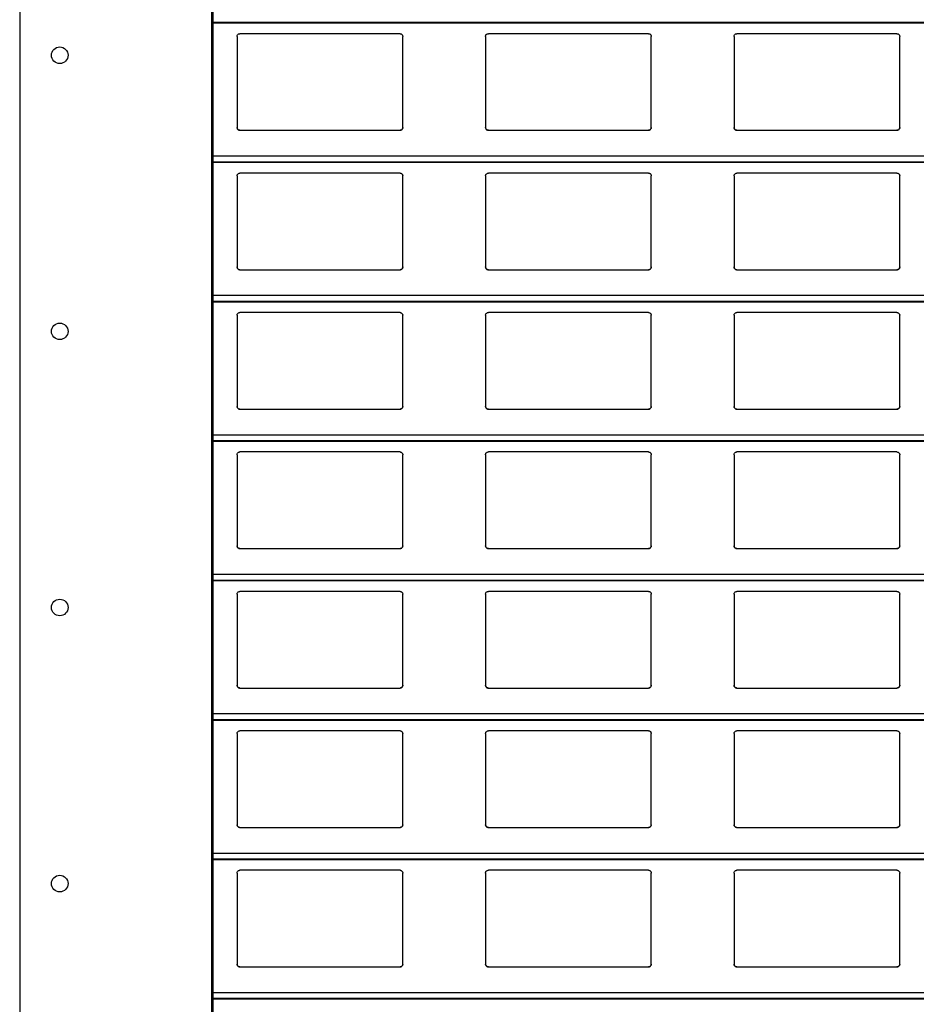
# Model space of a CAD drawing. Header units: millimetres. Extents: x 26 to 422, y 4 to 419.
# Tile 21 of 83: x 209.48 to 215.97, y 369.29 to 376.42. Entities that reach past the tile are written whole.
import ezdxf

# ---------------------------------------------------------------- set-up
doc = ezdxf.new("R2010")
doc.units = ezdxf.units.MM

msp = doc.modelspace()

# ---------------------------------------------------------------- linework, layer by layer
at = {"color": 7, "linetype": 'Continuous', "lineweight": 25}
for p, q in [((209.4795, 404.7596), (209.4795, 354.7596)), ((210.8695, 404.7596), (210.8695, 354.7596)), ((210.8795, 404.7596), (210.8795, 354.7596)), ((210.8795, 376.3942), (251.961, 376.3942)), ((211.0545, 376.2959), (211.0545, 375.6359)), ((212.2345, 376.3159), (211.0745, 376.3159)), ((212.2545, 375.6359), (212.2545, 376.2959)), ((212.8545, 376.2959), (212.8545, 375.6359)), ((214.0345, 376.3159), (212.8745, 376.3159)), ((214.0545, 375.6359), (214.0545, 376.2959)), ((214.6545, 376.2959), (214.6545, 375.6359)), ((215.8345, 376.3159), (214.6745, 376.3159)), ((215.8545, 375.6359), (215.8545, 376.2959)), ((211.0745, 375.6159), (212.2345, 375.6159)), ((212.8745, 375.6159), (214.0345, 375.6159)), ((214.6745, 375.6159), (215.8345, 375.6159)), ((210.8795, 375.3842), (251.961, 375.3842)), ((212.2345, 375.3059), (211.0745, 375.3059)), ((214.0345, 375.3059), (212.8745, 375.3059)), ((215.8345, 375.3059), (214.6745, 375.3059)), ((211.0545, 375.2859), (211.0545, 374.6259)), ((212.2545, 374.6259), (212.2545, 375.2859)), ((212.8545, 375.2859), (212.8545, 374.6259)), ((214.0545, 374.6259), (214.0545, 375.2859)), ((214.6545, 375.2859), (214.6545, 374.6259)), ((215.8545, 374.6259), (215.8545, 375.2859)), ((211.0745, 374.6059), (212.2345, 374.6059)), ((212.8745, 374.6059), (214.0345, 374.6059)), ((214.6745, 374.6059), (215.8345, 374.6059)), ((210.8795, 374.3742), (251.961, 374.3742)), ((212.2345, 374.2959), (211.0745, 374.2959)), ((214.0345, 374.2959), (212.8745, 374.2959)), ((215.8345, 374.2959), (214.6745, 374.2959)), ((211.0545, 374.2759), (211.0545, 373.6159)), ((212.2545, 373.6159), (212.2545, 374.2759)), ((212.8545, 374.2759), (212.8545, 373.6159)), ((214.0545, 373.6159), (214.0545, 374.2759)), ((214.6545, 374.2759), (214.6545, 373.6159)), ((215.8545, 373.6159), (215.8545, 374.2759)), ((211.0745, 373.5959), (212.2345, 373.5959)), ((212.8745, 373.5959), (214.0345, 373.5959)), ((214.6745, 373.5959), (215.8345, 373.5959)), ((210.8795, 373.3642), (251.961, 373.3642)), ((211.0545, 373.2659), (211.0545, 372.6059)), ((212.2345, 373.2859), (211.0745, 373.2859)), ((212.2545, 372.6059), (212.2545, 373.2659)), ((212.8545, 373.2659), (212.8545, 372.6059)), ((214.0345, 373.2859), (212.8745, 373.2859)), ((214.0545, 372.6059), (214.0545, 373.2659)), ((214.6545, 373.2659), (214.6545, 372.6059)), ((215.8345, 373.2859), (214.6745, 373.2859)), ((215.8545, 372.6059), (215.8545, 373.2659)), ((211.0745, 372.5859), (212.2345, 372.5859)), ((212.8745, 372.5859), (214.0345, 372.5859)), ((214.6745, 372.5859), (215.8345, 372.5859)), ((210.8795, 372.3542), (251.961, 372.3542)), ((211.0545, 372.2559), (211.0545, 371.5959)), ((212.2345, 372.2759), (211.0745, 372.2759)), ((212.2545, 371.5959), (212.2545, 372.2559)), ((212.8545, 372.2559), (212.8545, 371.5959)), ((214.0345, 372.2759), (212.8745, 372.2759)), ((214.0545, 371.5959), (214.0545, 372.2559)), ((214.6545, 372.2559), (214.6545, 371.5959)), ((215.8345, 372.2759), (214.6745, 372.2759)), ((215.8545, 371.5959), (215.8545, 372.2559)), ((211.0745, 371.5759), (212.2345, 371.5759)), ((212.8745, 371.5759), (214.0345, 371.5759)), ((214.6745, 371.5759), (215.8345, 371.5759)), ((210.8795, 371.3442), (251.961, 371.3442)), ((211.0545, 371.2459), (211.0545, 370.5859)), ((212.2345, 371.2659), (211.0745, 371.2659)), ((212.2545, 370.5859), (212.2545, 371.2459)), ((212.8545, 371.2459), (212.8545, 370.5859)), ((214.0345, 371.2659), (212.8745, 371.2659)), ((214.0545, 370.5859), (214.0545, 371.2459)), ((214.6545, 371.2459), (214.6545, 370.5859)), ((215.8345, 371.2659), (214.6745, 371.2659)), ((215.8545, 370.5859), (215.8545, 371.2459)), ((211.0745, 370.5659), (212.2345, 370.5659)), ((212.8745, 370.5659), (214.0345, 370.5659)), ((214.6745, 370.5659), (215.8345, 370.5659)), ((210.8795, 370.3342), (251.961, 370.3342)), ((211.0545, 370.2359), (211.0545, 369.5759)), ((212.2345, 370.2559), (211.0745, 370.2559)), ((212.2545, 369.5759), (212.2545, 370.2359)), ((212.8545, 370.2359), (212.8545, 369.5759)), ((214.0345, 370.2559), (212.8745, 370.2559)), ((214.0545, 369.5759), (214.0545, 370.2359)), ((214.6545, 370.2359), (214.6545, 369.5759)), ((215.8345, 370.2559), (214.6745, 370.2559)), ((215.8545, 369.5759), (215.8545, 370.2359)), ((211.0745, 369.5559), (212.2345, 369.5559)), ((212.8745, 369.5559), (214.0345, 369.5559)), ((214.6745, 369.5559), (215.8345, 369.5559)), ((210.8795, 369.3242), (251.961, 369.3242))]:
    msp.add_line(p, q, dxfattribs=at)
at = {"color": 8, "linetype": 'Continuous', "lineweight": 25}
for p, q in [((251.961, 376.3961), (210.8795, 376.3961)), ((251.961, 375.4283), (210.8795, 375.4283)), ((251.961, 375.3861), (210.8795, 375.3861)), ((251.961, 374.4183), (210.8795, 374.4183)), ((251.961, 374.3761), (210.8795, 374.3761)), ((251.961, 373.4083), (210.8795, 373.4083)), ((251.961, 373.3661), (210.8795, 373.3661)), ((251.961, 372.3983), (210.8795, 372.3983)), ((251.961, 372.3561), (210.8795, 372.3561)), ((251.961, 371.3883), (210.8795, 371.3883)), ((251.961, 371.3461), (210.8795, 371.3461)), ((251.961, 370.3783), (210.8795, 370.3783)), ((251.961, 370.3361), (210.8795, 370.3361)), ((251.961, 369.3683), (210.8795, 369.3683)), ((251.961, 369.3261), (210.8795, 369.3261))]:
    msp.add_line(p, q, dxfattribs=at)
at = {"color": 7, "linetype": 'Continuous', "lineweight": 25}
for centre in [(209.7696, 376.1596), (209.7696, 374.1596), (209.7696, 372.1596), (209.7696, 370.1596)]:
    msp.add_circle(centre, 0.06, dxfattribs=at)
for points, knots in [([(211.0545, 376.2959), (211.0547, 376.2984), (211.0552, 376.3032), (211.0592, 376.3096), (211.065, 376.314), (211.0705, 376.3158), (211.0736, 376.3159), (211.0745, 376.3159)], [0, 0, 0, 0, 0.241263, 0.482904, 0.713531, 0.923009, 1, 1, 1, 1]), ([(212.2345, 376.3159), (212.2366, 376.3158), (212.2408, 376.3154), (212.2464, 376.3124), (212.2509, 376.3079), (212.2539, 376.3022), (212.2543, 376.298), (212.2545, 376.2959)], [0, 0, 0, 0, 0.190911, 0.381639, 0.579828, 0.795409, 1, 1, 1, 1]), ([(212.8545, 376.2959), (212.8547, 376.2984), (212.8552, 376.3032), (212.8592, 376.3096), (212.865, 376.314), (212.8705, 376.3158), (212.8736, 376.3159), (212.8745, 376.3159)], [0, 0, 0, 0, 0.241272, 0.482911, 0.713535, 0.92301, 1, 1, 1, 1]), ([(214.0345, 376.3159), (214.0366, 376.3158), (214.0408, 376.3154), (214.0464, 376.3124), (214.0509, 376.3079), (214.0539, 376.3022), (214.0543, 376.298), (214.0545, 376.2959)], [0, 0, 0, 0, 0.190973, 0.381691, 0.57982, 0.795419, 1, 1, 1, 1]), ([(214.6545, 376.2959), (214.6547, 376.2984), (214.6552, 376.3032), (214.6592, 376.3096), (214.665, 376.314), (214.6705, 376.3158), (214.6736, 376.3159), (214.6745, 376.3159)], [0, 0, 0, 0, 0.241254, 0.482921, 0.713539, 0.92294, 1, 1, 1, 1]), ([(215.8345, 376.3159), (215.8366, 376.3158), (215.8408, 376.3154), (215.8464, 376.3124), (215.8509, 376.3079), (215.8539, 376.3022), (215.8543, 376.298), (215.8545, 376.2959)], [0, 0, 0, 0, 0.190904, 0.381624, 0.579855, 0.795427, 1, 1, 1, 1]), ([(211.0745, 375.6159), (211.0723, 375.6162), (211.0679, 375.6166), (211.062, 375.6199), (211.0574, 375.6248), (211.0549, 375.6304), (211.0546, 375.6343), (211.0545, 375.6359)], [0, 0, 0, 0, 0.20787, 0.41568, 0.626019, 0.841692, 1, 1, 1, 1]), ([(211.0545, 375.6359), (211.0547, 375.6336), (211.0551, 375.6288), (211.0579, 375.6249), (211.0594, 375.6228)], [0, 0, 0, 0, 0.484701, 1, 1, 1, 1]), ([(211.0594, 375.6228), (211.061, 375.6213), (211.0643, 375.6182), (211.0698, 375.6162), (211.0733, 375.616), (211.0745, 375.6159)], [0, 0, 0, 0, 0.396726, 0.794002, 1, 1, 1, 1]), ([(212.2545, 375.6359), (212.2542, 375.6337), (212.2538, 375.6291), (212.2502, 375.623), (212.2449, 375.6185), (212.2393, 375.6162), (212.2358, 375.616), (212.2345, 375.6159)], [0, 0, 0, 0, 0.221353, 0.442725, 0.662072, 0.876197, 1, 1, 1, 1]), ([(212.2345, 375.6159), (212.2366, 375.6162), (212.241, 375.6166), (212.2461, 375.6193), (212.2486, 375.6218), (212.2496, 375.6228)], [0, 0, 0, 0, 0.375795, 0.751131, 1, 1, 1, 1]), ([(212.2496, 375.6228), (212.2509, 375.6247), (212.2538, 375.6287), (212.2542, 375.6335), (212.2545, 375.6359)], [0, 0, 0, 0, 0.48055, 1, 1, 1, 1]), ([(212.8745, 375.6159), (212.8723, 375.6162), (212.8679, 375.6166), (212.862, 375.6199), (212.8574, 375.6248), (212.8549, 375.6304), (212.8546, 375.6343), (212.8545, 375.6359)], [0, 0, 0, 0, 0.2078681, 0.4156762, 0.6260131, 0.8416844, 1, 1, 1, 1]), ([(212.8545, 375.6359), (212.8547, 375.6336), (212.8551, 375.6288), (212.8579, 375.6249), (212.8594, 375.6228)], [0, 0, 0, 0, 0.484662, 1, 1, 1, 1]), ([(212.8594, 375.6228), (212.861, 375.6213), (212.8643, 375.6182), (212.8698, 375.6162), (212.8733, 375.616), (212.8745, 375.6159)], [0, 0, 0, 0, 0.396726, 0.794002, 1, 1, 1, 1]), ([(214.0545, 375.6359), (214.0542, 375.6337), (214.0538, 375.6291), (214.0502, 375.623), (214.0449, 375.6185), (214.0393, 375.6162), (214.0358, 375.616), (214.0345, 375.6159)], [0, 0, 0, 0, 0.221341, 0.442738, 0.662016, 0.876129, 1, 1, 1, 1]), ([(214.0345, 375.6159), (214.0366, 375.6162), (214.041, 375.6166), (214.0461, 375.6193), (214.0486, 375.6218), (214.0496, 375.6228)], [0, 0, 0, 0, 0.37588, 0.751164, 1, 1, 1, 1]), ([(214.0496, 375.6228), (214.0509, 375.6247), (214.0538, 375.6287), (214.0542, 375.6335), (214.0545, 375.6359)], [0, 0, 0, 0, 0.48055, 1, 1, 1, 1]), ([(214.6745, 375.6159), (214.6723, 375.6162), (214.6679, 375.6166), (214.662, 375.6199), (214.6574, 375.6248), (214.6549, 375.6304), (214.6546, 375.6343), (214.6545, 375.6359)], [0, 0, 0, 0, 0.2078681, 0.4156762, 0.6260131, 0.8416844, 1, 1, 1, 1]), ([(214.6545, 375.6359), (214.6547, 375.6336), (214.6551, 375.6288), (214.6579, 375.6249), (214.6594, 375.6228)], [0, 0, 0, 0, 0.484662, 1, 1, 1, 1]), ([(214.6594, 375.6228), (214.661, 375.6213), (214.6643, 375.6182), (214.6698, 375.6162), (214.6733, 375.616), (214.6745, 375.6159)], [0, 0, 0, 0, 0.396608, 0.79387, 1, 1, 1, 1]), ([(215.8545, 375.6359), (215.8542, 375.6337), (215.8538, 375.6291), (215.8502, 375.623), (215.8449, 375.6185), (215.8393, 375.6162), (215.8358, 375.616), (215.8345, 375.6159)], [0, 0, 0, 0, 0.221353, 0.442725, 0.662072, 0.876197, 1, 1, 1, 1]), ([(215.8345, 375.6159), (215.8366, 375.6162), (215.841, 375.6166), (215.8461, 375.6193), (215.8486, 375.6218), (215.8496, 375.6228)], [0, 0, 0, 0, 0.375749, 0.751161, 1, 1, 1, 1]), ([(215.8496, 375.6228), (215.8509, 375.6247), (215.8538, 375.6287), (215.8542, 375.6335), (215.8545, 375.6359)], [0, 0, 0, 0, 0.4805644, 1, 1, 1, 1]), ([(211.0545, 375.2859), (211.0547, 375.2884), (211.0552, 375.2932), (211.0592, 375.2996), (211.065, 375.304), (211.0705, 375.3058), (211.0736, 375.3059), (211.0745, 375.3059)], [0, 0, 0, 0, 0.241262, 0.482902, 0.713528, 0.923005, 1, 1, 1, 1]), ([(212.2345, 375.3059), (212.2366, 375.3058), (212.2408, 375.3054), (212.2464, 375.3024), (212.2509, 375.2979), (212.2539, 375.2922), (212.2543, 375.288), (212.2545, 375.2859)], [0, 0, 0, 0, 0.1909173, 0.3816398, 0.5797746, 0.7953487, 1, 1, 1, 1]), ([(212.8545, 375.2859), (212.8547, 375.2884), (212.8552, 375.2932), (212.8592, 375.2996), (212.865, 375.304), (212.8705, 375.3058), (212.8736, 375.3059), (212.8745, 375.3059)], [0, 0, 0, 0, 0.241271, 0.482908, 0.713531, 0.923006, 1, 1, 1, 1]), ([(214.0345, 375.3059), (214.0366, 375.3058), (214.0408, 375.3054), (214.0464, 375.3024), (214.0509, 375.2979), (214.0539, 375.2922), (214.0543, 375.288), (214.0545, 375.2859)], [0, 0, 0, 0, 0.190979, 0.381691, 0.579766, 0.79536, 1, 1, 1, 1]), ([(214.6545, 375.2859), (214.6547, 375.2884), (214.6552, 375.2932), (214.6592, 375.2996), (214.665, 375.304), (214.6705, 375.3058), (214.6736, 375.3059), (214.6745, 375.3059)], [0, 0, 0, 0, 0.2412525, 0.4829189, 0.7135354, 0.9229354, 1, 1, 1, 1]), ([(215.8345, 375.3059), (215.8366, 375.3058), (215.8408, 375.3054), (215.8464, 375.3024), (215.8509, 375.2979), (215.8539, 375.2922), (215.8543, 375.288), (215.8545, 375.2859)], [0, 0, 0, 0, 0.19091, 0.381625, 0.579801, 0.795367, 1, 1, 1, 1]), ([(211.0745, 374.6059), (211.0723, 374.6062), (211.0679, 374.6066), (211.062, 374.6099), (211.0574, 374.6148), (211.0549, 374.6204), (211.0546, 374.6243), (211.0545, 374.6259)], [0, 0, 0, 0, 0.207874, 0.415688, 0.626085, 0.841762, 1, 1, 1, 1]), ([(211.0545, 374.6259), (211.0547, 374.6236), (211.0551, 374.6188), (211.0579, 374.6149), (211.0594, 374.6128)], [0, 0, 0, 0, 0.484768, 1, 1, 1, 1]), ([(211.0594, 374.6128), (211.061, 374.6113), (211.0643, 374.6082), (211.0698, 374.6062), (211.0733, 374.606), (211.0745, 374.6059)], [0, 0, 0, 0, 0.396779, 0.794019, 1, 1, 1, 1]), ([(212.2545, 374.6259), (212.2542, 374.6237), (212.2538, 374.6191), (212.2502, 374.613), (212.2449, 374.6085), (212.2393, 374.6062), (212.2358, 374.606), (212.2345, 374.6059)], [0, 0, 0, 0, 0.221357, 0.442734, 0.662085, 0.876187, 1, 1, 1, 1]), ([(212.2345, 374.6059), (212.2366, 374.6062), (212.241, 374.6066), (212.2461, 374.6093), (212.2486, 374.6118), (212.2496, 374.6128)], [0, 0, 0, 0, 0.375771, 0.751146, 1, 1, 1, 1]), ([(212.2496, 374.6128), (212.2509, 374.6147), (212.2538, 374.6187), (212.2542, 374.6235), (212.2545, 374.6259)], [0, 0, 0, 0, 0.480479, 1, 1, 1, 1]), ([(212.8745, 374.6059), (212.8723, 374.6062), (212.8679, 374.6066), (212.862, 374.6099), (212.8574, 374.6148), (212.8549, 374.6204), (212.8546, 374.6243), (212.8545, 374.6259)], [0, 0, 0, 0, 0.207872, 0.415684, 0.626079, 0.841754, 1, 1, 1, 1]), ([(212.8545, 374.6259), (212.8547, 374.6236), (212.8551, 374.6188), (212.8579, 374.6149), (212.8594, 374.6128)], [0, 0, 0, 0, 0.484729, 1, 1, 1, 1]), ([(212.8594, 374.6128), (212.861, 374.6113), (212.8643, 374.6082), (212.8698, 374.6062), (212.8733, 374.606), (212.8745, 374.6059)], [0, 0, 0, 0, 0.396779, 0.794019, 1, 1, 1, 1]), ([(214.0545, 374.6259), (214.0542, 374.6237), (214.0538, 374.6191), (214.0502, 374.613), (214.0449, 374.6085), (214.0393, 374.6062), (214.0358, 374.606), (214.0345, 374.6059)], [0, 0, 0, 0, 0.221345, 0.442746, 0.662029, 0.876119, 1, 1, 1, 1]), ([(214.0345, 374.6059), (214.0366, 374.6062), (214.041, 374.6066), (214.0461, 374.6093), (214.0486, 374.6118), (214.0496, 374.6128)], [0, 0, 0, 0, 0.3758558, 0.7511804, 1, 1, 1, 1]), ([(214.0496, 374.6128), (214.0509, 374.6147), (214.0538, 374.6187), (214.0542, 374.6235), (214.0545, 374.6259)], [0, 0, 0, 0, 0.480479, 1, 1, 1, 1]), ([(214.6745, 374.6059), (214.6723, 374.6062), (214.6679, 374.6066), (214.662, 374.6099), (214.6574, 374.6148), (214.6549, 374.6204), (214.6546, 374.6243), (214.6545, 374.6259)], [0, 0, 0, 0, 0.207872, 0.415684, 0.626079, 0.841754, 1, 1, 1, 1]), ([(214.6545, 374.6259), (214.6547, 374.6236), (214.6551, 374.6188), (214.6579, 374.6149), (214.6594, 374.6128)], [0, 0, 0, 0, 0.484729, 1, 1, 1, 1]), ([(214.6594, 374.6128), (214.661, 374.6113), (214.6643, 374.6082), (214.6698, 374.6062), (214.6733, 374.606), (214.6745, 374.6059)], [0, 0, 0, 0, 0.39666, 0.793888, 1, 1, 1, 1]), ([(215.8545, 374.6259), (215.8542, 374.6237), (215.8538, 374.6191), (215.8502, 374.613), (215.8449, 374.6085), (215.8393, 374.6062), (215.8358, 374.606), (215.8345, 374.6059)], [0, 0, 0, 0, 0.221357, 0.442734, 0.662085, 0.876187, 1, 1, 1, 1]), ([(215.8345, 374.6059), (215.8366, 374.6062), (215.841, 374.6066), (215.8461, 374.6093), (215.8486, 374.6118), (215.8496, 374.6128)], [0, 0, 0, 0, 0.375725, 0.751177, 1, 1, 1, 1]), ([(215.8496, 374.6128), (215.8509, 374.6147), (215.8538, 374.6187), (215.8542, 374.6235), (215.8545, 374.6259)], [0, 0, 0, 0, 0.480493, 1, 1, 1, 1]), ([(211.0545, 374.2759), (211.0547, 374.2784), (211.0552, 374.2832), (211.0592, 374.2896), (211.065, 374.294), (211.0705, 374.2958), (211.0736, 374.2959), (211.0745, 374.2959)], [0, 0, 0, 0, 0.24132, 0.482896, 0.713557, 0.923007, 1, 1, 1, 1]), ([(212.2345, 374.2959), (212.2366, 374.2958), (212.2408, 374.2954), (212.2464, 374.2924), (212.2509, 374.2879), (212.2539, 374.2822), (212.2543, 374.278), (212.2545, 374.2759)], [0, 0, 0, 0, 0.190899, 0.381614, 0.57979, 0.795356, 1, 1, 1, 1]), ([(212.8545, 374.2759), (212.8547, 374.2784), (212.8552, 374.2832), (212.8592, 374.2896), (212.865, 374.294), (212.8705, 374.2958), (212.8736, 374.2959), (212.8745, 374.2959)], [0, 0, 0, 0, 0.2413297, 0.4829022, 0.7135607, 0.9230082, 1, 1, 1, 1]), ([(214.0345, 374.2959), (214.0366, 374.2958), (214.0408, 374.2954), (214.0464, 374.2924), (214.0509, 374.2879), (214.0539, 374.2822), (214.0543, 374.278), (214.0545, 374.2759)], [0, 0, 0, 0, 0.19096, 0.381666, 0.579782, 0.795367, 1, 1, 1, 1]), ([(214.6545, 374.2759), (214.6547, 374.2784), (214.6552, 374.2832), (214.6592, 374.2896), (214.665, 374.294), (214.6705, 374.2958), (214.6736, 374.2959), (214.6745, 374.2959)], [0, 0, 0, 0, 0.241311, 0.4829125, 0.7135648, 0.9229377, 1, 1, 1, 1]), ([(215.8345, 374.2959), (215.8366, 374.2958), (215.8408, 374.2954), (215.8464, 374.2924), (215.8509, 374.2879), (215.8539, 374.2822), (215.8543, 374.278), (215.8545, 374.2759)], [0, 0, 0, 0, 0.1908914, 0.3815993, 0.5798169, 0.7953745, 1, 1, 1, 1]), ([(211.0745, 373.5959), (211.0723, 373.5962), (211.0679, 373.5966), (211.062, 373.5999), (211.0574, 373.6048), (211.0549, 373.6104), (211.0546, 373.6143), (211.0545, 373.6159)], [0, 0, 0, 0, 0.207872, 0.415684, 0.626052, 0.841727, 1, 1, 1, 1]), ([(211.0545, 373.6159), (211.0547, 373.6136), (211.0551, 373.6088), (211.0579, 373.6049), (211.0594, 373.6028)], [0, 0, 0, 0, 0.484735, 1, 1, 1, 1]), ([(211.0594, 373.6028), (211.061, 373.6013), (211.0643, 373.5982), (211.0698, 373.5962), (211.0733, 373.596), (211.0745, 373.5959)], [0, 0, 0, 0, 0.3967525, 0.7940105, 1, 1, 1, 1]), ([(212.2545, 373.6159), (212.2542, 373.6137), (212.2538, 373.6091), (212.2502, 373.603), (212.2449, 373.5985), (212.2393, 373.5962), (212.2358, 373.596), (212.2345, 373.5959)], [0, 0, 0, 0, 0.221355, 0.44273, 0.662079, 0.876192, 1, 1, 1, 1]), ([(212.2345, 373.5959), (212.2366, 373.5962), (212.241, 373.5966), (212.2461, 373.5993), (212.2486, 373.6018), (212.2496, 373.6028)], [0, 0, 0, 0, 0.375783, 0.751138, 1, 1, 1, 1]), ([(212.2496, 373.6028), (212.2509, 373.6047), (212.2538, 373.6087), (212.2542, 373.6135), (212.2545, 373.6159)], [0, 0, 0, 0, 0.480441, 1, 1, 1, 1]), ([(212.8745, 373.5959), (212.8723, 373.5962), (212.8679, 373.5966), (212.862, 373.5999), (212.8574, 373.6048), (212.8549, 373.6104), (212.8546, 373.6143), (212.8545, 373.6159)], [0, 0, 0, 0, 0.20787, 0.41568, 0.626046, 0.841719, 1, 1, 1, 1]), ([(212.8545, 373.6159), (212.8547, 373.6136), (212.8551, 373.6088), (212.8579, 373.6049), (212.8594, 373.6028)], [0, 0, 0, 0, 0.484696, 1, 1, 1, 1]), ([(212.8594, 373.6028), (212.861, 373.6013), (212.8643, 373.5982), (212.8698, 373.5962), (212.8733, 373.596), (212.8745, 373.5959)], [0, 0, 0, 0, 0.3967525, 0.7940105, 1, 1, 1, 1]), ([(214.0545, 373.6159), (214.0542, 373.6137), (214.0538, 373.6091), (214.0502, 373.603), (214.0449, 373.5985), (214.0393, 373.5962), (214.0358, 373.596), (214.0345, 373.5959)], [0, 0, 0, 0, 0.2213429, 0.4427418, 0.6620226, 0.8761236, 1, 1, 1, 1]), ([(214.0345, 373.5959), (214.0366, 373.5962), (214.041, 373.5966), (214.0461, 373.5993), (214.0486, 373.6018), (214.0496, 373.6028)], [0, 0, 0, 0, 0.375868, 0.751172, 1, 1, 1, 1]), ([(214.0496, 373.6028), (214.0509, 373.6047), (214.0538, 373.6087), (214.0542, 373.6135), (214.0545, 373.6159)], [0, 0, 0, 0, 0.480441, 1, 1, 1, 1]), ([(214.6745, 373.5959), (214.6723, 373.5962), (214.6679, 373.5966), (214.662, 373.5999), (214.6574, 373.6048), (214.6549, 373.6104), (214.6546, 373.6143), (214.6545, 373.6159)], [0, 0, 0, 0, 0.20787, 0.41568, 0.626046, 0.841719, 1, 1, 1, 1]), ([(214.6545, 373.6159), (214.6547, 373.6136), (214.6551, 373.6088), (214.6579, 373.6049), (214.6594, 373.6028)], [0, 0, 0, 0, 0.484696, 1, 1, 1, 1]), ([(214.6594, 373.6028), (214.661, 373.6013), (214.6643, 373.5982), (214.6698, 373.5962), (214.6733, 373.596), (214.6745, 373.5959)], [0, 0, 0, 0, 0.396634, 0.793879, 1, 1, 1, 1]), ([(215.8545, 373.6159), (215.8542, 373.6137), (215.8538, 373.6091), (215.8502, 373.603), (215.8449, 373.5985), (215.8393, 373.5962), (215.8358, 373.596), (215.8345, 373.5959)], [0, 0, 0, 0, 0.221355, 0.44273, 0.662079, 0.876192, 1, 1, 1, 1]), ([(215.8345, 373.5959), (215.8366, 373.5962), (215.841, 373.5966), (215.8461, 373.5993), (215.8486, 373.6018), (215.8496, 373.6028)], [0, 0, 0, 0, 0.375737, 0.751169, 1, 1, 1, 1]), ([(215.8496, 373.6028), (215.8509, 373.6047), (215.8538, 373.6087), (215.8542, 373.6135), (215.8545, 373.6159)], [0, 0, 0, 0, 0.480455, 1, 1, 1, 1]), ([(211.0545, 373.2659), (211.0547, 373.2684), (211.0552, 373.2732), (211.0592, 373.2796), (211.065, 373.284), (211.0705, 373.2858), (211.0736, 373.2859), (211.0745, 373.2859)], [0, 0, 0, 0, 0.241291, 0.482899, 0.713543, 0.923006, 1, 1, 1, 1]), ([(212.2345, 373.2859), (212.2366, 373.2858), (212.2408, 373.2854), (212.2464, 373.2824), (212.2509, 373.2779), (212.2539, 373.2722), (212.2543, 373.268), (212.2545, 373.2659)], [0, 0, 0, 0, 0.190909, 0.381628, 0.579784, 0.795385, 1, 1, 1, 1]), ([(212.8545, 373.2659), (212.8547, 373.2684), (212.8552, 373.2732), (212.8592, 373.2796), (212.865, 373.284), (212.8705, 373.2858), (212.8736, 373.2859), (212.8745, 373.2859)], [0, 0, 0, 0, 0.2413, 0.482905, 0.713546, 0.923007, 1, 1, 1, 1]), ([(214.0345, 373.2859), (214.0366, 373.2858), (214.0408, 373.2854), (214.0464, 373.2824), (214.0509, 373.2779), (214.0539, 373.2722), (214.0543, 373.268), (214.0545, 373.2659)], [0, 0, 0, 0, 0.1909701, 0.3816795, 0.5797756, 0.7953956, 1, 1, 1, 1]), ([(214.6545, 373.2659), (214.6547, 373.2684), (214.6552, 373.2732), (214.6592, 373.2796), (214.665, 373.284), (214.6705, 373.2858), (214.6736, 373.2859), (214.6745, 373.2859)], [0, 0, 0, 0, 0.241282, 0.482916, 0.71355, 0.922937, 1, 1, 1, 1]), ([(215.8345, 373.2859), (215.8366, 373.2858), (215.8408, 373.2854), (215.8464, 373.2824), (215.8509, 373.2779), (215.8539, 373.2722), (215.8543, 373.268), (215.8545, 373.2659)], [0, 0, 0, 0, 0.190901, 0.381613, 0.579811, 0.795403, 1, 1, 1, 1]), ([(211.0745, 372.5859), (211.0723, 372.5862), (211.0679, 372.5866), (211.062, 372.5899), (211.0574, 372.5948), (211.0549, 372.6004), (211.0546, 372.6043), (211.0545, 372.6059)], [0, 0, 0, 0, 0.207879, 0.415698, 0.626073, 0.841722, 1, 1, 1, 1]), ([(211.0545, 372.6059), (211.0547, 372.6036), (211.0551, 372.5988), (211.0579, 372.5949), (211.0594, 372.5928)], [0, 0, 0, 0, 0.484694, 1, 1, 1, 1]), ([(211.0594, 372.5928), (211.061, 372.5913), (211.0643, 372.5882), (211.0698, 372.5862), (211.0733, 372.586), (211.0745, 372.5859)], [0, 0, 0, 0, 0.3967525, 0.7940105, 1, 1, 1, 1]), ([(212.2545, 372.6059), (212.2542, 372.6037), (212.2538, 372.5991), (212.2502, 372.593), (212.2449, 372.5885), (212.2393, 372.5862), (212.2358, 372.586), (212.2345, 372.5859)], [0, 0, 0, 0, 0.2213206, 0.4427289, 0.66208, 0.8761945, 1, 1, 1, 1]), ([(212.2345, 372.5859), (212.2366, 372.5862), (212.241, 372.5866), (212.2461, 372.5893), (212.2486, 372.5918), (212.2496, 372.5928)], [0, 0, 0, 0, 0.375777, 0.751096, 1, 1, 1, 1]), ([(212.2496, 372.5928), (212.2509, 372.5947), (212.2538, 372.5987), (212.2542, 372.6035), (212.2545, 372.6059)], [0, 0, 0, 0, 0.480479, 1, 1, 1, 1]), ([(212.8745, 372.5859), (212.8723, 372.5862), (212.8679, 372.5866), (212.862, 372.5899), (212.8574, 372.5948), (212.8549, 372.6004), (212.8546, 372.6043), (212.8545, 372.6059)], [0, 0, 0, 0, 0.207877, 0.415694, 0.626067, 0.841714, 1, 1, 1, 1]), ([(212.8545, 372.6059), (212.8547, 372.6036), (212.8551, 372.5988), (212.8579, 372.5949), (212.8594, 372.5928)], [0, 0, 0, 0, 0.484655, 1, 1, 1, 1]), ([(212.8594, 372.5928), (212.861, 372.5913), (212.8643, 372.5882), (212.8698, 372.5862), (212.8733, 372.586), (212.8745, 372.5859)], [0, 0, 0, 0, 0.3967525, 0.7940105, 1, 1, 1, 1]), ([(214.0545, 372.6059), (214.0542, 372.6037), (214.0538, 372.5991), (214.0502, 372.593), (214.0449, 372.5885), (214.0393, 372.5862), (214.0358, 372.586), (214.0345, 372.5859)], [0, 0, 0, 0, 0.221308, 0.442741, 0.662024, 0.876126, 1, 1, 1, 1]), ([(214.0345, 372.5859), (214.0366, 372.5862), (214.041, 372.5866), (214.0461, 372.5893), (214.0486, 372.5918), (214.0496, 372.5928)], [0, 0, 0, 0, 0.3758623, 0.7511296, 1, 1, 1, 1]), ([(214.0496, 372.5928), (214.0509, 372.5947), (214.0538, 372.5987), (214.0542, 372.6035), (214.0545, 372.6059)], [0, 0, 0, 0, 0.480479, 1, 1, 1, 1]), ([(214.6745, 372.5859), (214.6723, 372.5862), (214.6679, 372.5866), (214.662, 372.5899), (214.6574, 372.5948), (214.6549, 372.6004), (214.6546, 372.6043), (214.6545, 372.6059)], [0, 0, 0, 0, 0.207877, 0.415694, 0.626067, 0.841714, 1, 1, 1, 1]), ([(214.6545, 372.6059), (214.6547, 372.6036), (214.6551, 372.5988), (214.6579, 372.5949), (214.6594, 372.5928)], [0, 0, 0, 0, 0.484655, 1, 1, 1, 1]), ([(214.6594, 372.5928), (214.661, 372.5913), (214.6643, 372.5882), (214.6698, 372.5862), (214.6733, 372.586), (214.6745, 372.5859)], [0, 0, 0, 0, 0.396634, 0.793879, 1, 1, 1, 1]), ([(215.8545, 372.6059), (215.8542, 372.6037), (215.8538, 372.5991), (215.8502, 372.593), (215.8449, 372.5885), (215.8393, 372.5862), (215.8358, 372.586), (215.8345, 372.5859)], [0, 0, 0, 0, 0.2213206, 0.4427289, 0.66208, 0.8761945, 1, 1, 1, 1]), ([(215.8345, 372.5859), (215.8366, 372.5862), (215.841, 372.5866), (215.8461, 372.5893), (215.8486, 372.5918), (215.8496, 372.5928)], [0, 0, 0, 0, 0.3757317, 0.7511258, 1, 1, 1, 1]), ([(215.8496, 372.5928), (215.8509, 372.5947), (215.8538, 372.5987), (215.8542, 372.6035), (215.8545, 372.6059)], [0, 0, 0, 0, 0.480493, 1, 1, 1, 1]), ([(211.0545, 372.2559), (211.0547, 372.2584), (211.0552, 372.2632), (211.0592, 372.2696), (211.065, 372.274), (211.0705, 372.2758), (211.0736, 372.2759), (211.0745, 372.2759)], [0, 0, 0, 0, 0.2412625, 0.4829034, 0.7135294, 0.9230071, 1, 1, 1, 1]), ([(212.2345, 372.2759), (212.2366, 372.2758), (212.2408, 372.2754), (212.2464, 372.2724), (212.2509, 372.2679), (212.2539, 372.2622), (212.2543, 372.258), (212.2545, 372.2559)], [0, 0, 0, 0, 0.190913, 0.38162, 0.579805, 0.79538, 1, 1, 1, 1]), ([(212.8545, 372.2559), (212.8547, 372.2584), (212.8552, 372.2632), (212.8592, 372.2696), (212.865, 372.274), (212.8705, 372.2758), (212.8736, 372.2759), (212.8745, 372.2759)], [0, 0, 0, 0, 0.241272, 0.48291, 0.713533, 0.923008, 1, 1, 1, 1]), ([(214.0345, 372.2759), (214.0366, 372.2758), (214.0408, 372.2754), (214.0464, 372.2724), (214.0509, 372.2679), (214.0539, 372.2622), (214.0543, 372.258), (214.0545, 372.2559)], [0, 0, 0, 0, 0.1909742, 0.3816718, 0.5797964, 0.7953912, 1, 1, 1, 1]), ([(214.6545, 372.2559), (214.6547, 372.2584), (214.6552, 372.2632), (214.6592, 372.2696), (214.665, 372.274), (214.6705, 372.2758), (214.6736, 372.2759), (214.6745, 372.2759)], [0, 0, 0, 0, 0.241253, 0.48292, 0.713537, 0.9229376, 1, 1, 1, 1]), ([(215.8345, 372.2759), (215.8366, 372.2758), (215.8408, 372.2754), (215.8464, 372.2724), (215.8509, 372.2679), (215.8539, 372.2622), (215.8543, 372.258), (215.8545, 372.2559)], [0, 0, 0, 0, 0.190905, 0.381605, 0.579832, 0.795399, 1, 1, 1, 1]), ([(211.0745, 371.5759), (211.0723, 371.5762), (211.0679, 371.5766), (211.062, 371.5799), (211.0574, 371.5848), (211.0549, 371.5904), (211.0546, 371.5943), (211.0545, 371.5959)], [0, 0, 0, 0, 0.2078755, 0.4156734, 0.6260451, 0.8417242, 1, 1, 1, 1]), ([(211.0545, 371.5959), (211.0547, 371.5936), (211.0551, 371.5888), (211.0579, 371.5849), (211.0594, 371.5828)], [0, 0, 0, 0, 0.484661, 1, 1, 1, 1]), ([(212.2545, 371.5959), (212.2542, 371.5937), (212.2538, 371.5891), (212.2502, 371.583), (212.2449, 371.5785), (212.2393, 371.5762), (212.2358, 371.576), (212.2345, 371.5759)], [0, 0, 0, 0, 0.221356, 0.442731, 0.662081, 0.876195, 1, 1, 1, 1]), ([(212.2496, 371.5828), (212.2509, 371.5847), (212.2538, 371.5887), (212.2542, 371.5935), (212.2545, 371.5959)], [0, 0, 0, 0, 0.480441, 1, 1, 1, 1]), ([(212.8745, 371.5759), (212.8723, 371.5762), (212.8679, 371.5766), (212.862, 371.5799), (212.8574, 371.5848), (212.8549, 371.5904), (212.8546, 371.5943), (212.8545, 371.5959)], [0, 0, 0, 0, 0.207874, 0.41567, 0.626039, 0.841717, 1, 1, 1, 1]), ([(212.8545, 371.5959), (212.8547, 371.5936), (212.8551, 371.5888), (212.8579, 371.5849), (212.8594, 371.5828)], [0, 0, 0, 0, 0.484622, 1, 1, 1, 1]), ([(214.0545, 371.5959), (214.0542, 371.5937), (214.0538, 371.5891), (214.0502, 371.583), (214.0449, 371.5785), (214.0393, 371.5762), (214.0358, 371.576), (214.0345, 371.5759)], [0, 0, 0, 0, 0.221344, 0.442743, 0.662025, 0.876127, 1, 1, 1, 1]), ([(214.0496, 371.5828), (214.0509, 371.5847), (214.0538, 371.5887), (214.0542, 371.5935), (214.0545, 371.5959)], [0, 0, 0, 0, 0.480441, 1, 1, 1, 1]), ([(214.6745, 371.5759), (214.6723, 371.5762), (214.6679, 371.5766), (214.662, 371.5799), (214.6574, 371.5848), (214.6549, 371.5904), (214.6546, 371.5943), (214.6545, 371.5959)], [0, 0, 0, 0, 0.207874, 0.41567, 0.626039, 0.841717, 1, 1, 1, 1]), ([(214.6545, 371.5959), (214.6547, 371.5936), (214.6551, 371.5888), (214.6579, 371.5849), (214.6594, 371.5828)], [0, 0, 0, 0, 0.484622, 1, 1, 1, 1]), ([(215.8545, 371.5959), (215.8542, 371.5937), (215.8538, 371.5891), (215.8502, 371.583), (215.8449, 371.5785), (215.8393, 371.5762), (215.8358, 371.576), (215.8345, 371.5759)], [0, 0, 0, 0, 0.221356, 0.442731, 0.662081, 0.876195, 1, 1, 1, 1]), ([(215.8496, 371.5828), (215.8509, 371.5847), (215.8538, 371.5887), (215.8542, 371.5935), (215.8545, 371.5959)], [0, 0, 0, 0, 0.480455, 1, 1, 1, 1]), ([(211.0594, 371.5828), (211.061, 371.5813), (211.0643, 371.5782), (211.0698, 371.5762), (211.0733, 371.576), (211.0745, 371.5759)], [0, 0, 0, 0, 0.3967549, 0.7940154, 1, 1, 1, 1]), ([(212.2345, 371.5759), (212.2366, 371.5762), (212.241, 371.5766), (212.2461, 371.5793), (212.2486, 371.5818), (212.2496, 371.5828)], [0, 0, 0, 0, 0.375776, 0.751136, 1, 1, 1, 1]), ([(212.8594, 371.5828), (212.861, 371.5813), (212.8643, 371.5782), (212.8698, 371.5762), (212.8733, 371.576), (212.8745, 371.5759)], [0, 0, 0, 0, 0.3967549, 0.7940154, 1, 1, 1, 1]), ([(214.0345, 371.5759), (214.0366, 371.5762), (214.041, 371.5766), (214.0461, 371.5793), (214.0486, 371.5818), (214.0496, 371.5828)], [0, 0, 0, 0, 0.375861, 0.75117, 1, 1, 1, 1]), ([(214.6594, 371.5828), (214.661, 371.5813), (214.6643, 371.5782), (214.6698, 371.5762), (214.6733, 371.576), (214.6745, 371.5759)], [0, 0, 0, 0, 0.396637, 0.793884, 1, 1, 1, 1]), ([(215.8345, 371.5759), (215.8366, 371.5762), (215.841, 371.5766), (215.8461, 371.5793), (215.8486, 371.5818), (215.8496, 371.5828)], [0, 0, 0, 0, 0.37573, 0.751166, 1, 1, 1, 1]), ([(211.0545, 371.2459), (211.0547, 371.2484), (211.0552, 371.2532), (211.0592, 371.2596), (211.065, 371.264), (211.0705, 371.2658), (211.0736, 371.2659), (211.0745, 371.2659)], [0, 0, 0, 0, 0.241266, 0.482882, 0.713533, 0.923004, 1, 1, 1, 1]), ([(212.2345, 371.2659), (212.2366, 371.2658), (212.2408, 371.2654), (212.2464, 371.2624), (212.2509, 371.2579), (212.2539, 371.2522), (212.2543, 371.248), (212.2545, 371.2459)], [0, 0, 0, 0, 0.1909143, 0.3816396, 0.5798015, 0.7953786, 1, 1, 1, 1]), ([(212.8545, 371.2459), (212.8547, 371.2484), (212.8552, 371.2532), (212.8592, 371.2596), (212.865, 371.264), (212.8705, 371.2658), (212.8736, 371.2659), (212.8745, 371.2659)], [0, 0, 0, 0, 0.241276, 0.482888, 0.713537, 0.923005, 1, 1, 1, 1]), ([(214.0345, 371.2659), (214.0366, 371.2658), (214.0408, 371.2654), (214.0464, 371.2624), (214.0509, 371.2579), (214.0539, 371.2522), (214.0543, 371.248), (214.0545, 371.2459)], [0, 0, 0, 0, 0.190976, 0.381691, 0.579793, 0.795389, 1, 1, 1, 1]), ([(214.6545, 371.2459), (214.6547, 371.2484), (214.6552, 371.2532), (214.6592, 371.2596), (214.665, 371.264), (214.6705, 371.2658), (214.6736, 371.2659), (214.6745, 371.2659)], [0, 0, 0, 0, 0.241257, 0.482899, 0.713541, 0.922934, 1, 1, 1, 1]), ([(215.8345, 371.2659), (215.8366, 371.2658), (215.8408, 371.2654), (215.8464, 371.2624), (215.8509, 371.2579), (215.8539, 371.2522), (215.8543, 371.248), (215.8545, 371.2459)], [0, 0, 0, 0, 0.190907, 0.381625, 0.579828, 0.795397, 1, 1, 1, 1]), ([(211.0745, 370.5659), (211.0723, 370.5662), (211.0679, 370.5666), (211.062, 370.5699), (211.0574, 370.5748), (211.0549, 370.5804), (211.0546, 370.5843), (211.0545, 370.5859)], [0, 0, 0, 0, 0.2078794, 0.4156989, 0.6260746, 0.8417577, 1, 1, 1, 1]), ([(211.0545, 370.5859), (211.0547, 370.5836), (211.0551, 370.5788), (211.0579, 370.5749), (211.0594, 370.5728)], [0, 0, 0, 0, 0.484694, 1, 1, 1, 1]), ([(211.0594, 370.5728), (211.061, 370.5713), (211.0643, 370.5682), (211.0698, 370.5662), (211.0733, 370.566), (211.0745, 370.5659)], [0, 0, 0, 0, 0.3967525, 0.7940105, 1, 1, 1, 1]), ([(212.2545, 370.5859), (212.2542, 370.5837), (212.2538, 370.5791), (212.2502, 370.573), (212.2449, 370.5685), (212.2393, 370.5662), (212.2358, 370.566), (212.2345, 370.5659)], [0, 0, 0, 0, 0.2213206, 0.4427289, 0.66208, 0.8761945, 1, 1, 1, 1]), ([(212.2345, 370.5659), (212.2366, 370.5662), (212.241, 370.5666), (212.2461, 370.5693), (212.2486, 370.5718), (212.2496, 370.5728)], [0, 0, 0, 0, 0.375783, 0.751138, 1, 1, 1, 1]), ([(212.2496, 370.5728), (212.2509, 370.5747), (212.2538, 370.5787), (212.2542, 370.5835), (212.2545, 370.5859)], [0, 0, 0, 0, 0.480479, 1, 1, 1, 1]), ([(212.8745, 370.5659), (212.8723, 370.5662), (212.8679, 370.5666), (212.862, 370.5699), (212.8574, 370.5748), (212.8549, 370.5804), (212.8546, 370.5843), (212.8545, 370.5859)], [0, 0, 0, 0, 0.207878, 0.415695, 0.626069, 0.84175, 1, 1, 1, 1]), ([(212.8545, 370.5859), (212.8547, 370.5836), (212.8551, 370.5788), (212.8579, 370.5749), (212.8594, 370.5728)], [0, 0, 0, 0, 0.484655, 1, 1, 1, 1]), ([(212.8594, 370.5728), (212.861, 370.5713), (212.8643, 370.5682), (212.8698, 370.5662), (212.8733, 370.566), (212.8745, 370.5659)], [0, 0, 0, 0, 0.3967525, 0.7940105, 1, 1, 1, 1]), ([(214.0545, 370.5859), (214.0542, 370.5837), (214.0538, 370.5791), (214.0502, 370.573), (214.0449, 370.5685), (214.0393, 370.5662), (214.0358, 370.566), (214.0345, 370.5659)], [0, 0, 0, 0, 0.221308, 0.442741, 0.662024, 0.876126, 1, 1, 1, 1]), ([(214.0345, 370.5659), (214.0366, 370.5662), (214.041, 370.5666), (214.0461, 370.5693), (214.0486, 370.5718), (214.0496, 370.5728)], [0, 0, 0, 0, 0.375868, 0.751172, 1, 1, 1, 1]), ([(214.0496, 370.5728), (214.0509, 370.5747), (214.0538, 370.5787), (214.0542, 370.5835), (214.0545, 370.5859)], [0, 0, 0, 0, 0.480479, 1, 1, 1, 1]), ([(214.6745, 370.5659), (214.6723, 370.5662), (214.6679, 370.5666), (214.662, 370.5699), (214.6574, 370.5748), (214.6549, 370.5804), (214.6546, 370.5843), (214.6545, 370.5859)], [0, 0, 0, 0, 0.207878, 0.415695, 0.626069, 0.84175, 1, 1, 1, 1]), ([(214.6545, 370.5859), (214.6547, 370.5836), (214.6551, 370.5788), (214.6579, 370.5749), (214.6594, 370.5728)], [0, 0, 0, 0, 0.484655, 1, 1, 1, 1]), ([(214.6594, 370.5728), (214.661, 370.5713), (214.6643, 370.5682), (214.6698, 370.5662), (214.6733, 370.566), (214.6745, 370.5659)], [0, 0, 0, 0, 0.396634, 0.793879, 1, 1, 1, 1]), ([(215.8545, 370.5859), (215.8542, 370.5837), (215.8538, 370.5791), (215.8502, 370.573), (215.8449, 370.5685), (215.8393, 370.5662), (215.8358, 370.566), (215.8345, 370.5659)], [0, 0, 0, 0, 0.2213206, 0.4427289, 0.66208, 0.8761945, 1, 1, 1, 1]), ([(215.8345, 370.5659), (215.8366, 370.5662), (215.841, 370.5666), (215.8461, 370.5693), (215.8486, 370.5718), (215.8496, 370.5728)], [0, 0, 0, 0, 0.375737, 0.751169, 1, 1, 1, 1]), ([(215.8496, 370.5728), (215.8509, 370.5747), (215.8538, 370.5787), (215.8542, 370.5835), (215.8545, 370.5859)], [0, 0, 0, 0, 0.480493, 1, 1, 1, 1]), ([(211.0545, 370.2359), (211.0547, 370.2384), (211.0552, 370.2432), (211.0592, 370.2496), (211.065, 370.254), (211.0705, 370.2558), (211.0736, 370.2559), (211.0745, 370.2559)], [0, 0, 0, 0, 0.24126, 0.482898, 0.713543, 0.923008, 1, 1, 1, 1]), ([(212.2345, 370.2559), (212.2366, 370.2558), (212.2408, 370.2554), (212.2464, 370.2524), (212.2509, 370.2479), (212.2539, 370.2422), (212.2543, 370.238), (212.2545, 370.2359)], [0, 0, 0, 0, 0.190904, 0.381625, 0.579782, 0.795384, 1, 1, 1, 1]), ([(212.8545, 370.2359), (212.8547, 370.2384), (212.8552, 370.2432), (212.8592, 370.2496), (212.865, 370.254), (212.8705, 370.2558), (212.8736, 370.2559), (212.8745, 370.2559)], [0, 0, 0, 0, 0.241269, 0.482904, 0.713547, 0.923009, 1, 1, 1, 1]), ([(214.0345, 370.2559), (214.0366, 370.2558), (214.0408, 370.2554), (214.0464, 370.2524), (214.0509, 370.2479), (214.0539, 370.2422), (214.0543, 370.238), (214.0545, 370.2359)], [0, 0, 0, 0, 0.190966, 0.381676, 0.579773, 0.795394, 1, 1, 1, 1]), ([(214.6545, 370.2359), (214.6547, 370.2384), (214.6552, 370.2432), (214.6592, 370.2496), (214.665, 370.254), (214.6705, 370.2558), (214.6736, 370.2559), (214.6745, 370.2559)], [0, 0, 0, 0, 0.24125, 0.482915, 0.713551, 0.922938, 1, 1, 1, 1]), ([(215.8345, 370.2559), (215.8366, 370.2558), (215.8408, 370.2554), (215.8464, 370.2524), (215.8509, 370.2479), (215.8539, 370.2422), (215.8543, 370.238), (215.8545, 370.2359)], [0, 0, 0, 0, 0.190897, 0.38161, 0.579808, 0.795402, 1, 1, 1, 1]), ([(211.0745, 369.5559), (211.0723, 369.5562), (211.0679, 369.5566), (211.062, 369.5599), (211.0574, 369.5648), (211.0549, 369.5704), (211.0546, 369.5743), (211.0545, 369.5759)], [0, 0, 0, 0, 0.207877, 0.415676, 0.626076, 0.841723, 1, 1, 1, 1]), ([(211.0545, 369.5759), (211.0547, 369.5736), (211.0551, 369.5688), (211.0579, 369.5649), (211.0594, 369.5628)], [0, 0, 0, 0, 0.484661, 1, 1, 1, 1]), ([(211.0594, 369.5628), (211.061, 369.5613), (211.0643, 369.5582), (211.0698, 369.5562), (211.0733, 369.556), (211.0745, 369.5559)], [0, 0, 0, 0, 0.3967549, 0.7940154, 1, 1, 1, 1]), ([(212.2545, 369.5759), (212.2542, 369.5737), (212.2538, 369.5691), (212.2502, 369.563), (212.2449, 369.5585), (212.2393, 369.5562), (212.2358, 369.556), (212.2345, 369.5559)], [0, 0, 0, 0, 0.221356, 0.442731, 0.662081, 0.876195, 1, 1, 1, 1]), ([(212.2345, 369.5559), (212.2366, 369.5562), (212.241, 369.5566), (212.2461, 369.5593), (212.2486, 369.5618), (212.2496, 369.5628)], [0, 0, 0, 0, 0.375795, 0.751131, 1, 1, 1, 1]), ([(212.2496, 369.5628), (212.2509, 369.5647), (212.2538, 369.5687), (212.2542, 369.5735), (212.2545, 369.5759)], [0, 0, 0, 0, 0.480515, 1, 1, 1, 1]), ([(212.8745, 369.5559), (212.8723, 369.5562), (212.8679, 369.5566), (212.862, 369.5599), (212.8574, 369.5648), (212.8549, 369.5704), (212.8546, 369.5743), (212.8545, 369.5759)], [0, 0, 0, 0, 0.207875, 0.415672, 0.626071, 0.841716, 1, 1, 1, 1]), ([(212.8545, 369.5759), (212.8547, 369.5736), (212.8551, 369.5688), (212.8579, 369.5649), (212.8594, 369.5628)], [0, 0, 0, 0, 0.484622, 1, 1, 1, 1]), ([(212.8594, 369.5628), (212.861, 369.5613), (212.8643, 369.5582), (212.8698, 369.5562), (212.8733, 369.556), (212.8745, 369.5559)], [0, 0, 0, 0, 0.3967549, 0.7940154, 1, 1, 1, 1]), ([(214.0545, 369.5759), (214.0542, 369.5737), (214.0538, 369.5691), (214.0502, 369.563), (214.0449, 369.5585), (214.0393, 369.5562), (214.0358, 369.556), (214.0345, 369.5559)], [0, 0, 0, 0, 0.221344, 0.442743, 0.662025, 0.876127, 1, 1, 1, 1]), ([(214.0345, 369.5559), (214.0366, 369.5562), (214.041, 369.5566), (214.0461, 369.5593), (214.0486, 369.5618), (214.0496, 369.5628)], [0, 0, 0, 0, 0.37588, 0.751164, 1, 1, 1, 1]), ([(214.0496, 369.5628), (214.0509, 369.5647), (214.0538, 369.5687), (214.0542, 369.5735), (214.0545, 369.5759)], [0, 0, 0, 0, 0.480515, 1, 1, 1, 1]), ([(214.6745, 369.5559), (214.6723, 369.5562), (214.6679, 369.5566), (214.662, 369.5599), (214.6574, 369.5648), (214.6549, 369.5704), (214.6546, 369.5743), (214.6545, 369.5759)], [0, 0, 0, 0, 0.207875, 0.415672, 0.626071, 0.841716, 1, 1, 1, 1]), ([(214.6545, 369.5759), (214.6547, 369.5736), (214.6551, 369.5688), (214.6579, 369.5649), (214.6594, 369.5628)], [0, 0, 0, 0, 0.484622, 1, 1, 1, 1]), ([(214.6594, 369.5628), (214.661, 369.5613), (214.6643, 369.5582), (214.6698, 369.5562), (214.6733, 369.556), (214.6745, 369.5559)], [0, 0, 0, 0, 0.396637, 0.793884, 1, 1, 1, 1]), ([(215.8545, 369.5759), (215.8542, 369.5737), (215.8538, 369.5691), (215.8502, 369.563), (215.8449, 369.5585), (215.8393, 369.5562), (215.8358, 369.556), (215.8345, 369.5559)], [0, 0, 0, 0, 0.221356, 0.442731, 0.662081, 0.876195, 1, 1, 1, 1]), ([(215.8345, 369.5559), (215.8366, 369.5562), (215.841, 369.5566), (215.8461, 369.5593), (215.8486, 369.5618), (215.8496, 369.5628)], [0, 0, 0, 0, 0.375749, 0.751161, 1, 1, 1, 1]), ([(215.8496, 369.5628), (215.8509, 369.5647), (215.8538, 369.5687), (215.8542, 369.5735), (215.8545, 369.5759)], [0, 0, 0, 0, 0.480529, 1, 1, 1, 1])]:
    msp.add_open_spline(points, degree=3, knots=knots, dxfattribs=at)

doc.saveas('drawing.dxf')
